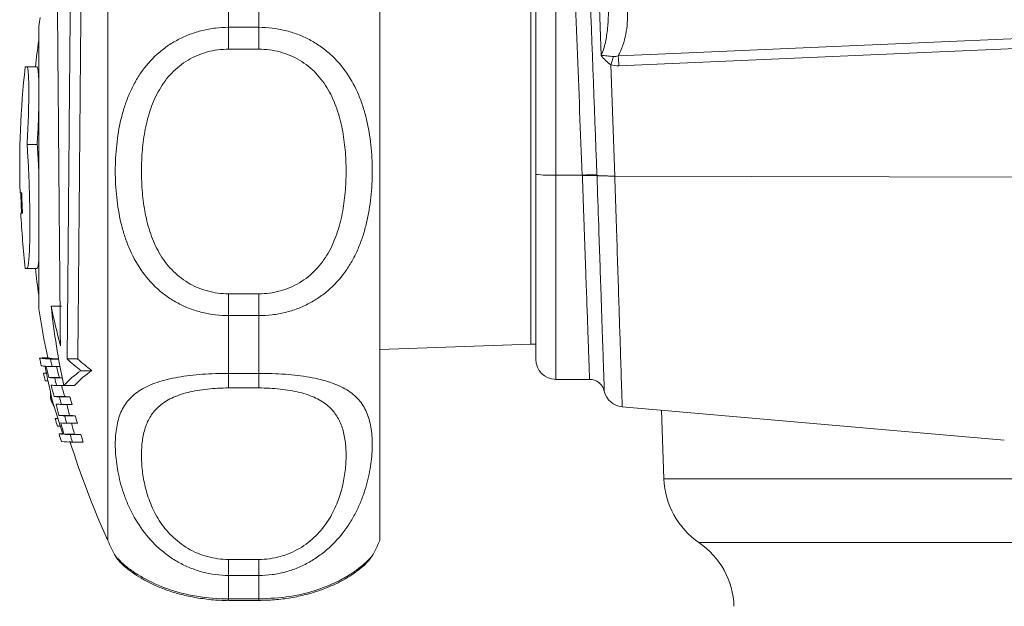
# Model space of a CAD drawing. Header units: millimetres. Extents: x 165 to 832, y 42 to 879.
# Tile 11 of 23: x 169 to 267, y 664 to 722. Entities that reach past the tile are written whole.
import ezdxf

# ---------------------------------------------------------------- set-up
doc = ezdxf.new("R2010")
doc.units = ezdxf.units.MM

msp = doc.modelspace()

# ---------------------------------------------------------------- linework, layer by layer
at = {"color": 7, "linetype": 'Continuous', "lineweight": 15}
for p, q in [((220.133, 706.572), (220.133, 774.435)), ((177.633, 706.912), (177.633, 744.235)), ((204.633, 706.912), (204.633, 744.235)), ((226.639, 718.374), (226.009, 736.392)), ((189.633, 726.937), (189.633, 721.167)), ((192.633, 721.167), (192.633, 726.937)), ((219.633, 724.735), (219.633, 689.735)), ((170.772, 721.235), (170.772, 693.235)), ((189.633, 721.167), (189.633, 719)), ((189.633, 721.167), (192.633, 721.167)), ((192.633, 721.167), (192.633, 719)), ((192.633, 719), (189.633, 719)), ((169.599, 717.235), (169.432, 717.235)), ((169.599, 717.235), (170.607, 717.235)), ((227.598, 717.455), (227.984, 706.409)), ((169.609, 709.542), (170.617, 709.542)), ((177.633, 670.235), (177.633, 706.912)), ((204.633, 670.235), (204.633, 706.912)), ((220.133, 688.235), (220.133, 706.572)), ((224.758, 706.502), (222.133, 706.502)), ((227.984, 706.409), (227.987, 706.409)), ((227.987, 706.409), (309.553, 706.16)), ((168.915, 704.735), (169.081, 704.735)), ((169.158, 702.735), (168.992, 702.735)), ((169.432, 697.235), (169.599, 697.235)), ((169.599, 697.235), (170.607, 697.235)), ((189.633, 694.726), (189.633, 692.558)), ((189.633, 694.726), (192.633, 694.726)), ((192.633, 694.726), (192.633, 692.558)), ((172, 693.486), (173.038, 693.486)), ((189.633, 692.558), (189.633, 686.83)), ((192.633, 692.558), (189.633, 692.558)), ((192.633, 686.83), (192.633, 692.558)), ((204.633, 689.211), (219.633, 689.735)), ((219.633, 689.735), (220.133, 689.735)), ((170.858, 688.327), (171.883, 688.327)), ((170.908, 688.34), (171.682, 688.34)), ((171.936, 688.248), (172.753, 688.248)), ((172.101, 687.498), (172.888, 687.498)), ((173.596, 688.256), (174.654, 688.256)), ((171.241, 686.84), (171.538, 686.84)), ((174.968, 687.095), (176.043, 687.095)), ((189.633, 686.83), (192.633, 686.83)), ((189.633, 686.83), (189.633, 685.383)), ((192.633, 686.83), (192.633, 685.383)), ((171.418, 686.09), (171.692, 686.09)), ((171.786, 686.407), (172.822, 686.407)), ((172.36, 686.373), (173.104, 686.373)), ((172.542, 685.623), (173.587, 685.623)), ((173.254, 685.634), (174.308, 685.634)), ((222.133, 686.235), (225.479, 686.235)), ((172.316, 684.527), (173.358, 684.527)), ((192.633, 685.383), (189.633, 685.383)), ((171.959, 684.223), (172.106, 684.223)), ((172.827, 684.498), (173.875, 684.498)), ((173.026, 683.748), (174.076, 683.748)), ((172.782, 682.655), (173.83, 682.655)), ((173.337, 682.623), (174.391, 682.623)), ((228.715, 683.509), (266.667, 680.189)), ((232.629, 683.166), (232.867, 676.362)), ((172.404, 682.34), (172.672, 682.34)), ((172.622, 681.59), (172.912, 681.59)), ((173.553, 681.874), (174.61, 681.874)), ((172.788, 680.827), (173.163, 680.827)), ((173.267, 680.785), (174.321, 680.785)), ((173.89, 680.749), (174.952, 680.749)), ((174.124, 679.999), (175.189, 679.999)), ((178.429, 668.676), (178.433, 668.669)), ((189.633, 668.368), (189.633, 666.777)), ((189.633, 668.368), (192.633, 668.368)), ((192.633, 668.368), (192.633, 666.777)), ((189.633, 666.777), (189.633, 664.446)), ((192.633, 666.777), (189.633, 666.777)), ((192.633, 664.446), (192.633, 666.777)), ((189.633, 664.446), (192.633, 664.446)), ((189.633, 664.298), (192.633, 664.298))]:
    msp.add_line(p, q, dxfattribs=at)
at = {"color": 8, "linetype": 'Continuous', "lineweight": 15}
for p, q in [((222.133, 763.76), (222.133, 706.502)), ((222.133, 706.502), (222.133, 686.235)), ((232.867, 676.362), (309.945, 676.362)), ((236.343, 670.04), (285.133, 670.04)), ((189.633, 664.446), (189.633, 664.298)), ((192.633, 664.446), (192.633, 664.298))]:
    msp.add_line(p, q, dxfattribs=at)
at = {"color": 7, "linetype": 'Continuous', "lineweight": 15, "flags": 128}
for points in [[(228.315, 718.328), (232.295, 718.502), (248.214, 719.195), (278.768, 720.525), (279.136, 720.541), (309.322, 721.855)], [(309.395, 720.879), (279.209, 719.565), (228.387, 717.353)], [(169.059, 702.735), (168.988, 704.549), (168.982, 704.735)], [(170.772, 693.235), (171.289, 690.271), (171.669, 688.399)]]:
    msp.add_lwpolyline(points, dxfattribs=at)
at = {"color": 7, "linetype": 'Continuous', "lineweight": 15}
for centre, radius, start, end in [((259.676, 707.235), 90, 170.45646, 171.05098), ((259.881, 707.235), 90, 171.93059, 173.62063), ((201.25, 726.099), 27.73, 341.83657, 343.58283), ((209.957, 716.475), 18.451, 2.7265, 5.76508), ((259.881, 707.235), 91, 173.69102, 181.57426), ((221.634, 720.881), 14.388, 264.01335, 271.98909), ((225.746, 689.42), 17.111, 88.43095, 93.30921), ((259.881, 707.235), 90.834, 181.57714, 182.83966), ((259.881, 707.235), 91, 182.83446, 186.30898), ((259.881, 707.235), 90, 186.37937, 188.06941), ((256.573, 702.971), 85.103, 186.39881, 191.75456), ((255.342, 711.049), 85.173, 191.89956, 194.60518), ((172.606, 704.875), 16.64, 263.97169, 267.69362), ((259.67, 707.182), 90.791, 191.98617, 192.47045), ((172.49, 672.975), 15.446, 93.04521, 95.87802), ((171.949, 695.343), 7.822, 263.18351, 265.97497), ((253.651, 703.3), 83.747, 190.84657, 193.20195), ((173.677, 719.44), 31.981, 266.07862, 267.17464), ((254.491, 708.7), 85.657, 194.3056, 195.08535), ((173.477, 703.356), 15.114, 263.94744, 267.24572), ((259.67, 707.103), 89.737, 192.12909, 192.61933), ((254.56, 708.702), 84.724, 194.46797, 195.25691), ((189.554, 705.723), 23.659, 227.58588, 231.93923), ((190.613, 705.942), 23.822, 227.93951, 232.29502), ((222.133, 688.235), 2, 180, 270), ((172.129, 679.082), 7.808, 94.38097, 96.52411), ((259.67, 707.291), 90.763, 193.02233, 193.50875), ((180.563, 678.798), 10.007, 123.99083, 136.91544), ((181.633, 678.696), 10.089, 123.64281, 136.55598), ((174.005, 719.649), 33.316, 266.1809, 267.17047), ((174.233, 719.817), 34.235, 266.24742, 267.16879), ((254.582, 708.725), 85.751, 195.60649, 196.39027), ((259.67, 707.103), 89.737, 193.35646, 193.84913), ((174.699, 714.506), 28.162, 266.1773, 266.74564), ((254.651, 708.727), 84.819, 195.78423, 196.57735), ((225.479, 684.735), 1.5, 12.63798, 90.04061), ((185.35, 685.017), 13.415, 180.21676, 183.39314), ((174.589, 720.113), 35.658, 266.3448, 267.16783), ((175.657, 720.96), 36.505, 266.38832, 267.202), ((228.894, 685.501), 2, 192.64824, 264.81209), ((187.022, 691.392), 16.682, 205.45425, 208.09037), ((254.678, 708.136), 85.968, 196.18491, 198.5473), ((174.791, 719.521), 35.816, 266.35305, 267.17431), ((253.776, 702.661), 83.428, 193.08223, 193.87484), ((259.67, 707.103), 89.737, 194.59011, 195.08547), ((253.854, 702.663), 82.487, 193.23535, 194.03754), ((259.67, 707.103), 88.723, 194.76064, 195.26207), ((175.042, 717.428), 34.847, 266.28115, 267.1946), ((259.67, 707.103), 89.737, 195.83071, 196.32905), ((176.116, 718.266), 35.684, 266.32591, 267.22885), ((259.67, 707.103), 88.723, 196.01649, 196.52101), ((173.272, 674.671), 7.718, 94.52082, 96.4587), ((259.67, 707.291), 90.763, 195.95658, 196.4496), ((175.219, 716.046), 34.213, 266.23227, 267.2091), ((253.871, 702.685), 83.526, 194.40445, 195.20076), ((253.95, 702.688), 82.587, 194.57357, 195.37959), ((173.735, 688.909), 8.137, 263.31838, 266.0559), ((259.67, 707.182), 90.791, 196.87471, 197.36995), ((175.497, 713.992), 33.282, 266.15748, 267.23237), ((259.67, 707.103), 89.737, 197.07897, 197.58059), ((176.578, 714.802), 34.092, 266.20426, 267.26662), ((259.67, 707.103), 88.723, 197.28029, 197.7882), ((174.81, 697.457), 17.472, 264.11806, 267.75186), ((259.676, 707.235), 90, 197.55418, 204.27465), ((240.862, 676.642), 8, 182, 235.60821), ((189.633, 675.235), 13, 202.61986, 210.34911), ((192.633, 675.235), 13, 329.74423, 337.38014), ((231.825, 663.438), 8, 2, 55.60821)]:
    msp.add_arc(centre, radius, start, end, dxfattribs=at)
msp.add_ellipse((227.255, 732.467), major_axis=(-3.817, 109.356), ratio=0.031986, start_param=1.572014, end_param=1.809411, dxfattribs=at)
at = {"color": 8, "linetype": 'Continuous', "lineweight": 15}
msp.add_ellipse((227.255, 732.415), major_axis=(-3.815, 109.256), ratio=0.018294, start_param=1.613285, end_param=1.809411, dxfattribs=at)
at = {"color": 7, "linetype": 'Continuous', "lineweight": 15}
for points, knots in [([(173.596, 688.256), (173.609, 689.659), (173.622, 691.153), (173.643, 693.525), (173.65, 694.337), (173.661, 695.589), (173.664, 696.012), (173.672, 696.87), (173.676, 697.304), (173.695, 699.481), (173.71, 701.259), (173.734, 703.978), (173.742, 704.894), (173.754, 706.28), (173.758, 706.746), (173.766, 707.674), (173.77, 708.137), (173.79, 710.444), (173.806, 712.268), (173.83, 714.973), (173.838, 715.87), (173.853, 717.65), (173.861, 718.52), (173.883, 721.075), (173.897, 722.703), (173.917, 725.03), (173.924, 725.79), (173.937, 727.252), (173.943, 727.955), (173.949, 728.63)], [0, 0, 0, 0, 0.125, 0.125, 0.1875, 0.1875, 0.21875, 0.21875, 0.25, 0.25, 0.375, 0.375, 0.4375, 0.4375, 0.46875, 0.46875, 0.5, 0.5, 0.625, 0.625, 0.6875, 0.6875, 0.75, 0.75, 0.875, 0.875, 0.9375, 0.9375, 1, 1, 1, 1]), ([(175.011, 728.63), (174.999, 727.279), (174.986, 725.831), (174.966, 723.519), (174.959, 722.725), (174.948, 721.499), (174.945, 721.084), (174.937, 720.242), (174.933, 719.815), (174.915, 717.673), (174.899, 715.916), (174.875, 713.217), (174.867, 712.307), (174.855, 710.926), (174.851, 710.461), (174.843, 709.535), (174.839, 709.073), (174.818, 706.766), (174.802, 704.934), (174.778, 702.209), (174.77, 701.303), (174.754, 699.502), (174.746, 698.619), (174.723, 696.024), (174.708, 694.362), (174.687, 691.975), (174.68, 691.194), (174.667, 689.685), (174.66, 688.958), (174.654, 688.256)], [0, 0, 0, 0, 0.125, 0.125, 0.1875, 0.1875, 0.21875, 0.21875, 0.25, 0.25, 0.375, 0.375, 0.4375, 0.4375, 0.46875, 0.46875, 0.5, 0.5, 0.625, 0.625, 0.6875, 0.6875, 0.75, 0.75, 0.875, 0.875, 0.9375, 0.9375, 1, 1, 1, 1]), ([(172.609, 725.784), (172.619, 724.615), (172.63, 723.353), (172.647, 721.33), (172.653, 720.633), (172.663, 719.554), (172.666, 719.189), (172.672, 718.447), (172.675, 718.071), (172.692, 716.178), (172.705, 714.62), (172.726, 712.218), (172.733, 711.407), (172.743, 710.173), (172.747, 709.758), (172.754, 708.929), (172.758, 708.515), (172.775, 706.446), (172.79, 704.798), (172.811, 702.337), (172.818, 701.519), (172.832, 699.885), (172.839, 699.084), (172.86, 696.721), (172.873, 695.202), (172.892, 693.009), (172.898, 692.29), (172.91, 690.898), (172.916, 690.223), (172.922, 689.572)], [0, 0, 0, 0, 0.125, 0.125, 0.1875, 0.1875, 0.21875, 0.21875, 0.25, 0.25, 0.375, 0.375, 0.4375, 0.4375, 0.46875, 0.46875, 0.5, 0.5, 0.625, 0.625, 0.6875, 0.6875, 0.75, 0.75, 0.875, 0.875, 0.9375, 0.9375, 1, 1, 1, 1]), ([(226.639, 718.374), (226.736, 718.584), (226.815, 718.802), (226.949, 719.241), (227.004, 719.463), (227.148, 720.136), (227.215, 720.592), (227.356, 721.961), (227.376, 722.878), (227.344, 723.799)], [0, 0, 0, 0, 0.125, 0.125, 0.25, 0.25, 0.5, 0.5, 1, 1, 1, 1]), ([(229.241, 722.753), (229.268, 721.99), (229.217, 721.236), (229.004, 720.121), (228.909, 719.752), (228.66, 719.023), (228.507, 718.668), (228.315, 718.328)], [0, 0, 0, 0, 0.5, 0.5, 0.75, 0.75, 1, 1, 1, 1]), ([(189.633, 692.558), (188.748, 692.558), (187.882, 692.663), (186.612, 692.974), (186.193, 693.104), (185.387, 693.41), (184.997, 693.587), (184.244, 693.986), (183.878, 694.21), (183.184, 694.698), (182.856, 694.961), (181.925, 695.806), (181.372, 696.449), (180.437, 697.824), (180.046, 698.559), (179.557, 699.73), (179.411, 700.132), (179.152, 700.94), (179.04, 701.349), (178.745, 702.588), (178.606, 703.432), (178.467, 704.721), (178.432, 705.155), (178.386, 706.031), (178.375, 706.471), (178.375, 707.778), (178.42, 708.64), (178.604, 710.347), (178.742, 711.191), (179.041, 712.443), (179.156, 712.856), (179.415, 713.661), (179.56, 714.055), (179.883, 714.826), (180.062, 715.202), (180.458, 715.936), (180.677, 716.295), (181.384, 717.324), (181.925, 717.948), (182.857, 718.787), (183.19, 719.051), (183.881, 719.532), (184.242, 719.751), (184.994, 720.146), (185.387, 720.323), (186.198, 720.628), (186.611, 720.755), (187.451, 720.959), (187.878, 721.036), (188.748, 721.14), (189.191, 721.167), (189.633, 721.167)], [0, 0, 0, 0, 0.0625, 0.0625, 0.09375, 0.09375, 0.125, 0.125, 0.15625, 0.15625, 0.1875, 0.1875, 0.25, 0.25, 0.3125, 0.3125, 0.34375, 0.34375, 0.375, 0.375, 0.4375, 0.4375, 0.46875, 0.46875, 0.5, 0.5, 0.5625, 0.5625, 0.625, 0.625, 0.65625, 0.65625, 0.6875, 0.6875, 0.71875, 0.71875, 0.75, 0.75, 0.8125, 0.8125, 0.84375, 0.84375, 0.875, 0.875, 0.90625, 0.90625, 0.9375, 0.9375, 0.96875, 0.96875, 1, 1, 1, 1]), ([(192.633, 721.167), (193.519, 721.167), (194.385, 721.063), (195.655, 720.755), (196.074, 720.626), (196.88, 720.323), (197.27, 720.148), (198.023, 719.752), (198.389, 719.53), (199.083, 719.046), (199.411, 718.786), (200.342, 717.948), (200.894, 717.309), (201.83, 715.944), (202.221, 715.213), (202.71, 714.049), (202.856, 713.649), (203.114, 712.844), (203.227, 712.437), (203.522, 711.203), (203.661, 710.362), (203.8, 709.075), (203.835, 708.641), (203.881, 707.766), (203.892, 707.327), (203.892, 706.02), (203.847, 705.157), (203.663, 703.447), (203.524, 702.6), (203.226, 701.343), (203.111, 700.928), (202.852, 700.119), (202.707, 699.723), (202.383, 698.949), (202.205, 698.571), (201.809, 697.832), (201.59, 697.47), (200.883, 696.434), (200.342, 695.805), (199.41, 694.96), (199.077, 694.693), (198.386, 694.208), (198.025, 693.987), (197.273, 693.588), (196.88, 693.41), (196.069, 693.102), (195.656, 692.974), (194.816, 692.768), (194.389, 692.69), (193.519, 692.585), (193.076, 692.558), (192.633, 692.558)], [0, 0, 0, 0, 0.0625, 0.0625, 0.09375, 0.09375, 0.125, 0.125, 0.15625, 0.15625, 0.1875, 0.1875, 0.25, 0.25, 0.3125, 0.3125, 0.34375, 0.34375, 0.375, 0.375, 0.4375, 0.4375, 0.46875, 0.46875, 0.5, 0.5, 0.5625, 0.5625, 0.625, 0.625, 0.65625, 0.65625, 0.6875, 0.6875, 0.71875, 0.71875, 0.75, 0.75, 0.8125, 0.8125, 0.84375, 0.84375, 0.875, 0.875, 0.90625, 0.90625, 0.9375, 0.9375, 0.96875, 0.96875, 1, 1, 1, 1]), ([(189.633, 719), (189.275, 719), (188.916, 718.976), (188.213, 718.883), (187.868, 718.814), (187.191, 718.631), (186.858, 718.517), (186.207, 718.242), (185.896, 718.085), (185.3, 717.731), (185.016, 717.535), (184.473, 717.104), (184.216, 716.869), (183.503, 716.128), (183.097, 715.578), (182.401, 714.381), (182.121, 713.751), (181.78, 712.772), (181.679, 712.44), (181.5, 711.766), (181.422, 711.422), (181.219, 710.389), (181.126, 709.696), (181.003, 708.3), (180.973, 707.598), (180.973, 706.185), (181.003, 705.472), (181.126, 704.07), (181.22, 703.376), (181.487, 702.008), (181.661, 701.334), (182.12, 700.009), (182.4, 699.378), (182.914, 698.485), (183.101, 698.197), (183.513, 697.641), (183.737, 697.373), (184.214, 696.874), (184.468, 696.64), (185.009, 696.206), (185.299, 696.005), (185.897, 695.647), (186.208, 695.49), (186.853, 695.216), (187.19, 695.099), (188.216, 694.82), (188.916, 694.726), (189.633, 694.726)], [0, 0, 0, 0, 0.03125, 0.03125, 0.0625, 0.0625, 0.09375, 0.09375, 0.125, 0.125, 0.15625, 0.15625, 0.1875, 0.1875, 0.25, 0.25, 0.3125, 0.3125, 0.34375, 0.34375, 0.375, 0.375, 0.4375, 0.4375, 0.5, 0.5, 0.5625, 0.5625, 0.625, 0.625, 0.6875, 0.6875, 0.75, 0.75, 0.78125, 0.78125, 0.8125, 0.8125, 0.84375, 0.84375, 0.875, 0.875, 0.90625, 0.90625, 0.9375, 0.9375, 1, 1, 1, 1]), ([(192.633, 694.726), (192.992, 694.726), (193.351, 694.75), (194.053, 694.844), (194.399, 694.914), (195.076, 695.099), (195.409, 695.214), (196.06, 695.49), (196.371, 695.649), (196.967, 696.004), (197.251, 696.202), (197.794, 696.636), (198.051, 696.872), (198.764, 697.618), (199.17, 698.171), (199.866, 699.374), (200.146, 700.007), (200.487, 700.989), (200.588, 701.322), (200.767, 701.999), (200.845, 702.344), (201.048, 703.379), (201.141, 704.073), (201.264, 705.471), (201.294, 706.173), (201.294, 707.586), (201.264, 708.299), (201.141, 709.7), (201.047, 710.392), (200.78, 711.756), (200.606, 712.429), (200.147, 713.749), (199.867, 714.377), (199.353, 715.265), (199.165, 715.552), (198.754, 716.105), (198.53, 716.371), (198.053, 716.867), (197.799, 717.1), (197.258, 717.531), (196.968, 717.731), (196.37, 718.086), (196.059, 718.243), (195.414, 718.515), (195.077, 718.631), (194.051, 718.908), (193.351, 719), (192.633, 719)], [0, 0, 0, 0, 0.03125, 0.03125, 0.0625, 0.0625, 0.09375, 0.09375, 0.125, 0.125, 0.15625, 0.15625, 0.1875, 0.1875, 0.25, 0.25, 0.3125, 0.3125, 0.34375, 0.34375, 0.375, 0.375, 0.4375, 0.4375, 0.5, 0.5, 0.5625, 0.5625, 0.625, 0.625, 0.6875, 0.6875, 0.75, 0.75, 0.78125, 0.78125, 0.8125, 0.8125, 0.84375, 0.84375, 0.875, 0.875, 0.90625, 0.90625, 0.9375, 0.9375, 1, 1, 1, 1]), ([(227.85, 718.262), (227.629, 718.286), (227.421, 718.311), (227.019, 718.354), (226.824, 718.372), (226.639, 718.374)], [0, 0, 0, 0, 0.5, 0.5, 1, 1, 1, 1]), ([(227.598, 717.455), (227.41, 717.584), (227.236, 717.726), (226.914, 718.034), (226.767, 718.2), (226.639, 718.374)], [0, 0, 0, 0, 0.5, 0.5, 1, 1, 1, 1]), ([(227.85, 718.262), (227.93, 718.252), (228.009, 718.258), (228.164, 718.283), (228.24, 718.303), (228.315, 718.328)], [0, 0, 0, 0, 0.5, 0.5, 1, 1, 1, 1]), ([(169.609, 709.542), (169.637, 709.991), (169.662, 710.447), (169.706, 711.37), (169.725, 711.842), (169.748, 712.524), (169.754, 712.749), (169.766, 713.192), (169.771, 713.412), (169.782, 714.054), (169.786, 714.454), (169.785, 715.011), (169.784, 715.191), (169.779, 715.529), (169.776, 715.688), (169.768, 715.984), (169.762, 716.122), (169.75, 716.377), (169.743, 716.495), (169.719, 716.807), (169.699, 716.965), (169.665, 717.126), (169.653, 717.167), (169.627, 717.221), (169.613, 717.235), (169.599, 717.235)], [0, 0, 0, 0, 0.125, 0.125, 0.25, 0.25, 0.3125, 0.3125, 0.375, 0.375, 0.5, 0.5, 0.5625, 0.5625, 0.625, 0.625, 0.6875, 0.6875, 0.75, 0.75, 0.875, 0.875, 0.9375, 0.9375, 1, 1, 1, 1]), ([(170.607, 717.235), (170.647, 717.179), (170.721, 717.073), (170.755, 716.366), (170.772, 716.035)], [0, 0, 0, 0, 0.53091, 1, 1, 1, 1]), ([(170.772, 713.247), (170.768, 713.022), (170.754, 712.185), (170.695, 710.862), (170.637, 709.877), (170.617, 709.542)], [0, 0, 0, 0, 0.195886, 0.72644, 1, 1, 1, 1]), ([(169.599, 697.235), (169.643, 697.235), (169.682, 697.335), (169.736, 697.631), (169.753, 697.756), (169.785, 698.047), (169.799, 698.214), (169.825, 698.593), (169.837, 698.806), (169.857, 699.268), (169.865, 699.516), (169.879, 700.046), (169.884, 700.327), (169.892, 700.923), (169.893, 701.235), (169.894, 701.874), (169.893, 702.203), (169.886, 702.881), (169.882, 703.231), (169.869, 703.932), (169.861, 704.283), (169.842, 704.988), (169.831, 705.344), (169.793, 706.405), (169.763, 707.084), (169.709, 708.06), (169.691, 708.377), (169.651, 708.981), (169.63, 709.268), (169.609, 709.542)], [0, 0, 0, 0, 0.125, 0.125, 0.1875, 0.1875, 0.25, 0.25, 0.3125, 0.3125, 0.375, 0.375, 0.4375, 0.4375, 0.5, 0.5, 0.5625, 0.5625, 0.625, 0.625, 0.6875, 0.6875, 0.75, 0.75, 0.875, 0.875, 0.9375, 0.9375, 1, 1, 1, 1]), ([(170.617, 709.542), (170.669, 708.86), (170.73, 708.071), (170.767, 707.109), (170.772, 706.979)], [0, 0, 0, 0, 0.864671, 1, 1, 1, 1]), ([(224.76, 706.456), (224.799, 706.458), (224.88, 706.461), (225.008, 706.465), (225.147, 706.469), (225.295, 706.473), (225.449, 706.476), (225.606, 706.478), (225.76, 706.479), (225.906, 706.478), (226.037, 706.475), (226.148, 706.47), (226.193, 706.465), (226.217, 706.462)], [0, 0, 0, 0, 0.057888, 0.122386, 0.193492, 0.271206, 0.355523, 0.446444, 0.543965, 0.648084, 0.758798, 0.876104, 1, 1, 1, 1]), ([(226.217, 706.462), (226.229, 706.46), (226.255, 706.457), (226.306, 706.452), (226.365, 706.447), (226.433, 706.443), (226.51, 706.439), (226.594, 706.435), (226.706, 706.43), (226.854, 706.425), (227.046, 706.42), (227.258, 706.416), (227.487, 706.412), (227.731, 706.41), (227.899, 706.409), (227.984, 706.409)], [0, 0, 0, 0, 0.0594627, 0.1183634, 0.1767026, 0.234481, 0.2916992, 0.3483577, 0.4044572, 0.4996969, 0.5965398, 0.6949889, 0.7950469, 0.8967164, 1, 1, 1, 1]), ([(226.217, 706.462), (226.273, 704.793), (226.371, 701.898), (226.504, 697.966), (226.615, 694.709), (226.714, 691.779), (226.796, 689.36), (226.861, 687.453), (226.908, 686.078), (226.934, 685.296), (226.946, 684.964), (226.942, 685.063), (226.942, 685.063)], [0, 0, 0, 0, 0.147342, 0.255672, 0.367148, 0.475524, 0.587055, 0.688965, 0.793485, 0.895429, 0.999988, 1, 1, 1, 1]), ([(170.772, 697.98), (170.753, 697.78), (170.709, 697.301), (170.645, 697.259), (170.607, 697.235)], [0, 0, 0, 0, 0.415804, 1, 1, 1, 1]), ([(189.633, 666.777), (188.748, 666.777), (187.882, 666.892), (186.612, 667.231), (186.193, 667.373), (185.387, 667.703), (184.997, 667.893), (184.244, 668.318), (183.878, 668.556), (183.184, 669.068), (182.856, 669.341), (181.925, 670.211), (181.372, 670.861), (180.437, 672.208), (180.046, 672.91), (179.557, 673.988), (179.411, 674.352), (179.152, 675.07), (179.04, 675.426), (178.745, 676.484), (178.606, 677.174), (178.467, 678.179), (178.432, 678.509), (178.386, 679.158), (178.375, 679.475), (178.375, 680.391), (178.42, 680.96), (178.604, 682.023), (178.742, 682.516), (179.041, 683.201), (179.156, 683.42), (179.415, 683.833), (179.56, 684.028), (179.883, 684.397), (180.062, 684.571), (180.458, 684.9), (180.677, 685.056), (181.384, 685.488), (181.925, 685.731), (182.857, 686.041), (183.19, 686.136), (183.881, 686.304), (184.242, 686.379), (184.994, 686.51), (185.387, 686.567), (186.198, 686.664), (186.611, 686.704), (187.451, 686.767), (187.878, 686.79), (188.748, 686.822), (189.191, 686.83), (189.633, 686.83)], [0, 0, 0, 0, 0.0625, 0.0625, 0.09375, 0.09375, 0.125, 0.125, 0.15625, 0.15625, 0.1875, 0.1875, 0.25, 0.25, 0.3125, 0.3125, 0.34375, 0.34375, 0.375, 0.375, 0.4375, 0.4375, 0.46875, 0.46875, 0.5, 0.5, 0.5625, 0.5625, 0.625, 0.625, 0.65625, 0.65625, 0.6875, 0.6875, 0.71875, 0.71875, 0.75, 0.75, 0.8125, 0.8125, 0.84375, 0.84375, 0.875, 0.875, 0.90625, 0.90625, 0.9375, 0.9375, 0.96875, 0.96875, 1, 1, 1, 1]), ([(192.633, 686.83), (193.519, 686.83), (194.385, 686.799), (195.655, 686.704), (196.074, 686.664), (196.88, 686.567), (197.27, 686.51), (198.023, 686.379), (198.389, 686.304), (199.083, 686.134), (199.411, 686.041), (200.342, 685.731), (200.894, 685.482), (201.83, 684.908), (202.221, 684.583), (202.71, 684.025), (202.856, 683.827), (203.114, 683.414), (203.227, 683.198), (203.522, 682.522), (203.661, 682.032), (203.8, 681.231), (203.835, 680.953), (203.881, 680.374), (203.892, 680.075), (203.892, 679.158), (203.847, 678.518), (203.663, 677.186), (203.524, 676.494), (203.226, 675.421), (203.111, 675.059), (202.852, 674.341), (202.707, 673.982), (202.383, 673.269), (202.205, 672.914), (201.809, 672.211), (201.59, 671.861), (200.883, 670.846), (200.342, 670.21), (199.41, 669.34), (199.077, 669.063), (198.386, 668.553), (198.025, 668.319), (197.273, 667.895), (196.88, 667.703), (196.069, 667.371), (195.656, 667.232), (194.816, 667.007), (194.389, 666.922), (193.519, 666.806), (193.076, 666.777), (192.633, 666.777)], [0, 0, 0, 0, 0.0625, 0.0625, 0.09375, 0.09375, 0.125, 0.125, 0.15625, 0.15625, 0.1875, 0.1875, 0.25, 0.25, 0.3125, 0.3125, 0.34375, 0.34375, 0.375, 0.375, 0.4375, 0.4375, 0.46875, 0.46875, 0.5, 0.5, 0.5625, 0.5625, 0.625, 0.625, 0.65625, 0.65625, 0.6875, 0.6875, 0.71875, 0.71875, 0.75, 0.75, 0.8125, 0.8125, 0.84375, 0.84375, 0.875, 0.875, 0.90625, 0.90625, 0.9375, 0.9375, 0.96875, 0.96875, 1, 1, 1, 1]), ([(189.633, 685.383), (189.275, 685.383), (188.916, 685.373), (188.213, 685.337), (187.868, 685.31), (187.191, 685.238), (186.858, 685.192), (186.207, 685.081), (185.896, 685.016), (185.3, 684.868), (185.016, 684.784), (184.473, 684.595), (184.216, 684.49), (183.503, 684.151), (183.097, 683.89), (182.401, 683.289), (182.121, 682.958), (181.78, 682.419), (181.679, 682.232), (181.5, 681.844), (181.422, 681.641), (181.219, 681.021), (181.126, 680.587), (181.003, 679.679), (180.973, 679.204), (180.973, 678.214), (181.003, 677.696), (181.126, 676.643), (181.22, 676.105), (181.487, 675.01), (181.661, 674.453), (182.12, 673.326), (182.4, 672.773), (182.914, 671.971), (183.101, 671.709), (183.513, 671.196), (183.737, 670.947), (184.214, 670.476), (184.468, 670.253), (185.009, 669.835), (185.299, 669.639), (185.897, 669.288), (186.208, 669.132), (186.853, 668.86), (187.19, 668.743), (188.216, 668.463), (188.916, 668.368), (189.633, 668.368)], [0, 0, 0, 0, 0.03125, 0.03125, 0.0625, 0.0625, 0.09375, 0.09375, 0.125, 0.125, 0.15625, 0.15625, 0.1875, 0.1875, 0.25, 0.25, 0.3125, 0.3125, 0.34375, 0.34375, 0.375, 0.375, 0.4375, 0.4375, 0.5, 0.5, 0.5625, 0.5625, 0.625, 0.625, 0.6875, 0.6875, 0.75, 0.75, 0.78125, 0.78125, 0.8125, 0.8125, 0.84375, 0.84375, 0.875, 0.875, 0.90625, 0.90625, 0.9375, 0.9375, 1, 1, 1, 1]), ([(192.633, 668.368), (192.992, 668.368), (193.351, 668.392), (194.053, 668.487), (194.399, 668.558), (195.076, 668.743), (195.409, 668.858), (196.06, 669.133), (196.371, 669.29), (196.967, 669.638), (197.251, 669.83), (197.794, 670.248), (198.051, 670.474), (198.764, 671.178), (199.17, 671.688), (199.866, 672.77), (200.146, 673.324), (200.487, 674.16), (200.588, 674.439), (200.767, 674.998), (200.845, 675.278), (201.048, 676.107), (201.141, 676.646), (201.264, 677.695), (201.294, 678.205), (201.294, 679.196), (201.264, 679.677), (201.141, 680.589), (201.047, 681.022), (200.78, 681.842), (200.606, 682.23), (200.147, 682.957), (199.867, 683.287), (199.353, 683.733), (199.165, 683.873), (198.754, 684.138), (198.53, 684.263), (198.053, 684.49), (197.799, 684.593), (197.258, 684.782), (196.968, 684.867), (196.37, 685.016), (196.059, 685.081), (195.414, 685.191), (195.077, 685.237), (194.051, 685.347), (193.351, 685.383), (192.633, 685.383)], [0, 0, 0, 0, 0.03125, 0.03125, 0.0625, 0.0625, 0.09375, 0.09375, 0.125, 0.125, 0.15625, 0.15625, 0.1875, 0.1875, 0.25, 0.25, 0.3125, 0.3125, 0.34375, 0.34375, 0.375, 0.375, 0.4375, 0.4375, 0.5, 0.5, 0.5625, 0.5625, 0.625, 0.625, 0.6875, 0.6875, 0.75, 0.75, 0.78125, 0.78125, 0.8125, 0.8125, 0.84375, 0.84375, 0.875, 0.875, 0.90625, 0.90625, 0.9375, 0.9375, 1, 1, 1, 1]), ([(178.42, 668.662), (178.431, 668.642), (178.492, 668.53), (178.604, 668.389), (178.75, 668.205), (178.91, 668.039), (179.147, 667.809), (179.483, 667.518), (180.093, 667.044), (180.885, 666.526), (181.88, 665.985), (183.053, 665.47), (184.371, 665.023), (185.846, 664.651), (187.462, 664.404), (188.764, 664.287), (189.488, 664.308), (189.634, 664.313)], [0, 0, 0, 0, 0.003964, 0.022867, 0.044854, 0.08257, 0.144719, 0.250515, 0.344399, 0.441724, 0.536002, 0.626097, 0.713671, 0.797202, 0.887525, 0.977278, 1, 1, 1, 1]), ([(192.635, 664.304), (193.153, 664.314), (194.232, 664.335), (195.824, 664.543), (197.354, 664.87), (198.751, 665.298), (199.987, 665.796), (201.043, 666.328), (201.929, 666.875), (202.593, 667.359), (203.145, 667.822), (203.45, 668.138), (203.587, 668.296), (203.726, 668.471), (203.815, 668.611), (203.861, 668.683)], [0, 0, 0, 0, 0.078896, 0.164454, 0.250076, 0.336261, 0.424396, 0.515063, 0.608916, 0.708398, 0.810549, 0.939506, 0.971493, 0.985303, 1, 1, 1, 1])]:
    msp.add_open_spline(points, degree=3, knots=knots, dxfattribs=at)
for points in [[(228.387, 717.353), (228.119, 717.341), (227.855, 717.369), (227.598, 717.455)], [(224.76, 706.456), (224.76, 706.472), (224.759, 706.487), (224.758, 706.502)], [(226.214, 706.524), (226.215, 706.503), (226.216, 706.483), (226.217, 706.462)]]:
    msp.add_open_spline(points, degree=3, dxfattribs=at)
at = {"color": 8, "linetype": 'Continuous', "lineweight": 15}
for points, knots in [([(225.479, 686.235), (225.479, 686.235), (225.474, 686.364), (225.46, 686.746), (225.455, 686.905), (225.441, 687.287), (225.433, 687.511), (225.406, 688.265), (225.384, 688.881), (225.345, 689.977), (225.331, 690.373), (225.301, 691.21), (225.285, 691.651), (225.236, 693.04), (225.2, 694.054), (225.141, 695.711), (225.121, 696.282), (225.079, 697.446), (225.037, 698.636), (224.993, 699.88), (224.948, 701.151), (224.925, 701.803), (224.855, 703.772), (224.808, 705.105), (224.761, 706.456)], [0, 0, 0, 0, 0.125, 0.125, 0.1875, 0.1875, 0.25, 0.25, 0.375, 0.375, 0.4375, 0.4375, 0.5, 0.5, 0.625, 0.625, 0.6875, 0.6875, 0.75, 0.8125, 0.8125, 0.875, 0.875, 1, 1, 1, 1]), ([(227.987, 706.409), (228.03, 705.073), (228.114, 702.427), (228.237, 698.576), (228.352, 694.99), (228.457, 691.72), (228.546, 688.916), (228.62, 686.612), (228.675, 684.892), (228.708, 683.859), (228.722, 683.424), (228.719, 683.531), (228.718, 683.542)], [0, 0, 0, 0, 0.110376, 0.218511, 0.329782, 0.437908, 0.549172, 0.65725, 0.768465, 0.87649, 0.987649, 1, 1, 1, 1]), ([(178.433, 668.669), (178.435, 668.663), (178.438, 668.644), (178.86, 668.187), (179.62, 667.53), (180.789, 666.695), (182.716, 665.68), (185.612, 664.785), (188.016, 664.466), (189.376, 664.449), (189.633, 664.446)], [0, 0, 0, 0, 0.077529, 0.24176, 0.349305, 0.459394, 0.642652, 0.799718, 0.962136, 1, 1, 1, 1]), ([(192.633, 664.446), (193.681, 664.496), (195.751, 664.595), (198.511, 665.317), (200.499, 666.161), (201.853, 666.954), (202.876, 667.706), (203.576, 668.359), (203.902, 668.731), (203.86, 668.697), (203.852, 668.691)], [0, 0, 0, 0, 0.151823, 0.300062, 0.446191, 0.55056, 0.658047, 0.807743, 0.963378, 1, 1, 1, 1])]:
    msp.add_open_spline(points, degree=3, knots=knots, dxfattribs=at)

doc.saveas('drawing.dxf')
